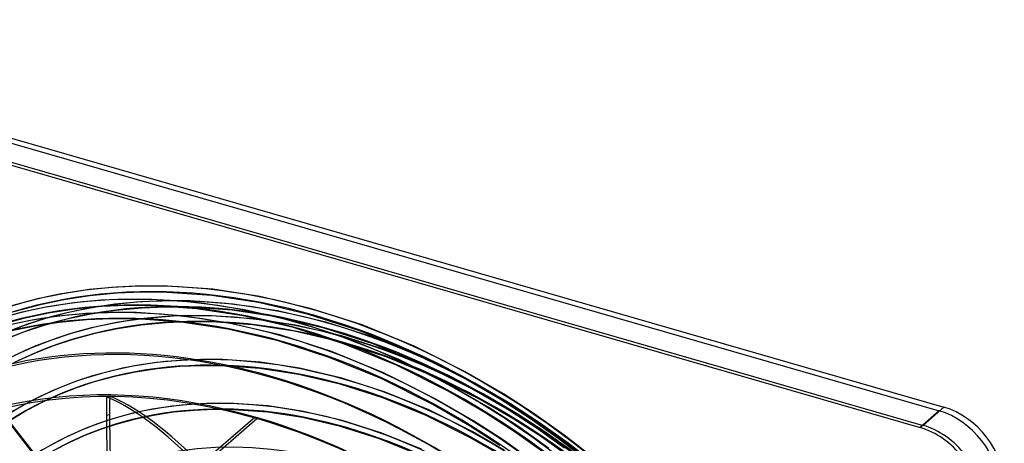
# Model space of a CAD drawing. Header units: millimetres. Extents: x -216 to 210, y -272 to 267.
# Tile 87 of 87: x -73 to 210, y 144 to 266. Entities that reach past the tile are written whole.
import ezdxf

# ---------------------------------------------------------------- set-up
doc = ezdxf.new("R2010")
doc.units = ezdxf.units.MM
doc.layers.add('MAIN-1', color=7, linetype='Continuous')

msp = doc.modelspace()

# ---------------------------------------------------------------- linework, layer by layer
at = {"layer": 'MAIN-1'}
for p, q in [((-192.69, 265.64), (192.69, 154.39)), ((-192.32, 264.09), (191.32, 153.34)), ((-198.69, 260.44), (186.69, 149.19)), ((-197.82, 259.32), (185.82, 148.57)), ((-60.17, 186.99), (-67.47, 185.46)), ((-52.59, 188.15), (-60.17, 186.99)), ((-44.73, 188.9), (-52.59, 188.15)), ((-44.61, 187.11), (-52.37, 186.37)), ((-37.55, 189.2), (-44.73, 188.9)), ((-37.51, 187.41), (-44.61, 187.11)), ((-30.17, 189.16), (-37.55, 189.2)), ((-30.22, 187.37), (-37.51, 187.41)), ((-17.36, 186.46), (-30.22, 187.37)), ((-17.16, 188.24), (-30.17, 189.16)), ((-3.66, 186.19), (-17.16, 188.24)), ((-67.47, 185.46), (-74.49, 183.55)), ((-67.05, 183.72), (-73.97, 181.84)), ((-59.85, 185.23), (-67.05, 183.72)), ((-56.99, 184.34), (-64.57, 183.18)), ((-52.37, 186.37), (-59.85, 185.23)), ((-49.13, 185.09), (-56.99, 184.34)), ((-45.23, 183.94), (-52.47, 182.84)), ((-41.96, 185.39), (-49.13, 185.09)), ((-37.73, 184.65), (-45.23, 183.94)), ((-34.59, 185.35), (-41.96, 185.39)), ((-30.84, 184.95), (-37.73, 184.65)), ((-21.57, 184.43), (-34.59, 185.35)), ((-23.76, 184.9), (-30.84, 184.95)), ((-11.37, 184.02), (-23.76, 184.9)), ((-8.06, 182.38), (-21.57, 184.43)), ((-4, 184.43), (-17.36, 186.46)), ((1.48, 182.07), (-11.37, 184.02)), ((10.38, 181.05), (-4, 184.43)), ((10.86, 182.77), (-3.66, 186.19)), ((-71.87, 181.64), (-78.89, 179.74)), ((-64.57, 183.18), (-71.87, 181.64)), ((-64.25, 181.42), (-71.45, 179.9)), ((-59.44, 181.37), (-66.14, 179.55)), ((-56.77, 182.56), (-64.25, 181.42)), ((-53.53, 181.28), (-61.39, 180.53)), ((-52.47, 182.84), (-59.44, 181.37)), ((-52.15, 181.08), (-59.02, 179.63)), ((-49.01, 183.3), (-56.77, 182.56)), ((-46.36, 181.58), (-53.53, 181.28)), ((-45.01, 182.16), (-52.15, 181.08)), ((-41.92, 183.6), (-49.01, 183.3)), ((-38.99, 181.54), (-46.36, 181.58)), ((-37.61, 182.87), (-45.01, 182.16)), ((-34.64, 183.56), (-41.92, 183.6)), ((-25.97, 180.62), (-38.99, 181.54)), ((-30.82, 183.16), (-37.61, 182.87)), ((-21.77, 182.65), (-34.64, 183.56)), ((-23.83, 183.12), (-30.82, 183.16)), ((-11.58, 182.24), (-23.83, 183.12)), ((-8.4, 180.62), (-21.77, 182.65)), ((1.14, 180.31), (-11.58, 182.24)), ((6.47, 178.96), (-8.06, 182.38)), ((15.33, 178.81), (1.48, 182.07)), ((25.08, 176.33), (10.38, 181.05)), ((25.7, 178.01), (10.86, 182.77)), ((-71.45, 179.9), (-78.37, 178.03)), ((-68.97, 179.37), (-76.27, 177.83)), ((-66.14, 179.55), (-72.05, 177.6)), ((-61.39, 180.53), (-68.97, 179.37)), ((-61.17, 178.75), (-68.65, 177.61)), ((-59.02, 179.63), (-65.62, 177.84)), ((-53.41, 179.49), (-61.17, 178.75)), ((-46.32, 179.79), (-53.41, 179.49)), ((-44.77, 178.68), (-51.41, 177.28)), ((-39.04, 179.75), (-46.32, 179.79)), ((-37.88, 179.73), (-44.77, 178.68)), ((-26.17, 178.84), (-39.04, 179.75)), ((-30.73, 180.41), (-37.88, 179.73)), ((-30.61, 178.63), (-37.66, 177.95)), ((-24.14, 180.69), (-30.73, 180.41)), ((-24.1, 178.9), (-30.61, 178.63)), ((-12.8, 176.81), (-26.17, 178.84)), ((-12.46, 178.56), (-25.97, 180.62)), ((-17.36, 180.65), (-24.14, 180.69)), ((-17.4, 178.86), (-24.1, 178.9)), ((-5.78, 178.03), (-17.4, 178.86)), ((-5.59, 179.81), (-17.36, 180.65)), ((2.07, 175.15), (-12.46, 178.56)), ((5.99, 177.24), (-8.4, 180.62)), ((6.29, 176.19), (-5.78, 178.03)), ((6.63, 177.95), (-5.59, 179.81)), ((14.86, 177.09), (1.14, 180.31)), ((21.31, 174.2), (6.47, 178.96)), ((29.48, 174.27), (15.33, 178.81)), ((40.69, 171.88), (25.7, 178.01)), ((-72.05, 177.6), (-77.73, 175.37)), ((-71.44, 175.91), (-77.03, 173.73)), ((-68.65, 177.61), (-75.85, 176.09)), ((-65.62, 177.84), (-71.44, 175.91)), ((-57.8, 175.55), (-63.42, 173.69)), ((-51.41, 177.28), (-57.8, 175.55)), ((-51, 175.54), (-57.28, 173.84)), ((-44.45, 176.92), (-51, 175.54)), ((-37.66, 177.95), (-44.45, 176.92)), ((1.59, 173.43), (-12.8, 176.81)), ((20.69, 172.52), (5.99, 177.24)), ((19.32, 173.13), (6.29, 176.19)), ((19.81, 174.85), (6.63, 177.95)), ((28.88, 172.59), (14.86, 177.09)), ((39.95, 170.25), (25.08, 176.33)), ((-63.42, 173.69), (-68.84, 171.57)), ((-57.28, 173.84), (-62.82, 172)), ((16.29, 168.71), (1.59, 173.43)), ((16.91, 170.39), (2.07, 175.15)), ((32.65, 168.86), (19.32, 173.13)), ((33.27, 170.54), (19.81, 174.85)), ((35.56, 166.44), (20.69, 172.52)), ((36.3, 168.07), (21.31, 174.2)), ((43.05, 166.8), (28.88, 172.59)), ((43.78, 168.43), (29.48, 174.27)), ((-68.84, 171.57), (-74.04, 169.21)), ((-68.14, 169.92), (-73.26, 167.6)), ((-62.82, 172), (-68.14, 169.92)), ((31.9, 164.26), (16.91, 170.39)), ((46.87, 164.98), (33.27, 170.54)), ((54.82, 162.81), (39.95, 170.25)), ((55.68, 164.38), (40.69, 171.88)), ((-33.27, 167.22), (-39.63, 166.25)), ((-26.67, 167.85), (-33.27, 167.22)), ((-20.54, 168.11), (-26.67, 167.85)), ((-14.23, 168.06), (-20.54, 168.11)), ((-3.43, 167.28), (-14.23, 168.06)), ((7.78, 165.58), (-3.43, 167.28)), ((31.16, 162.63), (16.29, 168.71)), ((46.12, 163.35), (32.65, 168.86)), ((51.3, 160.56), (36.3, 168.07)), ((57.23, 159.71), (43.05, 166.8)), ((58.08, 161.29), (43.78, 168.43)), ((-45.76, 164.96), (-51.65, 163.37)), ((-39.63, 166.25), (-45.76, 164.96)), ((-39.31, 164.49), (-45.34, 163.22)), ((-33.05, 165.45), (-39.31, 164.49)), ((-26.55, 166.06), (-33.05, 165.45)), ((-20.51, 166.32), (-26.55, 166.06)), ((-14.29, 166.28), (-20.51, 166.32)), ((-3.62, 165.51), (-14.29, 166.28)), ((7.45, 163.82), (-3.62, 165.51)), ((19.92, 162.73), (7.78, 165.58)), ((46.9, 156.75), (31.9, 164.26)), ((50.44, 158.99), (35.56, 166.44)), ((60.48, 158.19), (46.87, 164.98)), ((66.28, 158.21), (55.68, 164.38)), ((-56.84, 161.65), (-61.83, 159.69)), ((-51.65, 163.37), (-56.84, 161.65)), ((-51.13, 161.65), (-56.23, 159.96)), ((-45.34, 163.22), (-51.13, 161.65)), ((19.44, 161), (7.45, 163.82)), ((32.3, 158.76), (19.92, 162.73)), ((46.04, 155.18), (31.16, 162.63)), ((59.6, 156.62), (46.12, 163.35)), ((65.34, 156.69), (54.82, 162.81)), ((68.26, 155.36), (58.08, 161.29)), ((-61.83, 159.69), (-66.63, 157.51)), ((-56.23, 159.96), (-61.13, 158.04)), ((31.69, 157.08), (19.44, 161)), ((44.83, 153.65), (32.3, 158.76)), ((60.94, 152.88), (50.44, 158.99)), ((61.88, 154.4), (51.3, 160.56)), ((67.32, 153.84), (57.23, 159.71)), ((-66.63, 157.51), (-71.24, 155.12)), ((-65.85, 155.9), (-70.38, 153.55)), ((-61.13, 158.04), (-65.85, 155.9)), ((-46.71, 157.59), (-47.62, 157.39)), ((-16.94, 155.53), (-22.61, 155.29)), ((-11.1, 155.48), (-16.94, 155.53)), ((-1.26, 154.76), (-11.1, 155.48)), ((44.09, 152.02), (31.69, 157.08)), ((57.48, 150.59), (46.9, 156.75)), ((69.3, 150.98), (59.6, 156.62)), ((70.24, 152.51), (60.48, 158.19)), ((74.05, 151.04), (65.34, 156.69)), ((75.07, 152.52), (66.28, 158.21)), ((-71.24, 155.12), (-76.9, 151.72)), ((-70.38, 153.55), (-75.89, 150.24)), ((-40.1, 152.64), (-45.5, 151.18)), ((-34.49, 153.83), (-40.1, 152.64)), ((-28.66, 154.71), (-34.49, 153.83)), ((-28.44, 152.94), (-34.17, 152.06)), ((-22.61, 155.29), (-28.66, 154.71)), ((-22.49, 153.5), (-28.44, 152.94)), ((-16.91, 153.74), (-22.49, 153.5)), ((-11.16, 153.69), (-16.91, 153.74)), ((-1.46, 152.98), (-11.16, 153.69)), ((8.61, 151.45), (-1.46, 152.98)), ((8.94, 153.21), (-1.26, 154.76)), ((20.03, 150.61), (8.94, 153.21)), ((57.35, 147.41), (44.83, 153.65)), ((56.54, 149.07), (46.04, 155.18)), ((69.65, 147.23), (60.94, 152.88)), ((70.66, 148.72), (61.88, 154.4)), ((75.63, 148.45), (67.32, 153.84)), ((76.63, 149.94), (68.26, 155.36)), ((191.32, 153.34), (185.82, 148.57)), ((192.69, 154.39), (186.69, 149.19)), ((-67.68, 140.3), (-76.09, 151.13)), ((-75.85, 150.27), (-68.39, 140.66)), ((-45.5, 151.18), (-50.25, 149.61)), ((-47.66, 152.08), (-46.75, 152.28)), ((-39.68, 150.9), (-44.98, 149.47)), ((-5, 151.55), (-43, 118.65)), ((-43, 117.78), (-4.5, 151.12)), ((-34.17, 152.06), (-39.68, 150.9)), ((19.55, 148.88), (8.61, 151.45)), ((31.34, 146.99), (20.03, 150.61)), ((56.49, 145.84), (44.09, 152.02)), ((66.26, 144.91), (57.48, 150.59)), ((77.16, 145.89), (69.3, 150.98)), ((78.19, 147.36), (70.24, 152.51)), ((82.63, 144.94), (74.05, 151.04)), ((83.72, 146.36), (75.07, 152.52)), ((84.87, 144.08), (76.63, 149.94)), ((-54.82, 147.82), (-59.22, 145.82)), ((-50.25, 149.61), (-54.82, 147.82)), ((-49.64, 147.92), (-54.13, 146.17)), ((-44.98, 149.47), (-49.64, 147.92)), ((30.73, 145.3), (19.55, 148.88)), ((42.78, 142.33), (31.34, 146.99)), ((65.25, 143.42), (56.54, 149.07)), ((66.46, 142.11), (57.35, 147.41)), ((78.23, 141.13), (69.65, 147.23)), ((79.29, 142.58), (70.66, 148.72)), ((83.81, 142.64), (75.63, 148.45)), ((86.01, 141.8), (78.19, 147.36)), ((-59.22, 145.82), (-63.45, 143.62)), ((-58.44, 144.21), (-62.58, 142.06)), ((-54.13, 146.17), (-58.44, 144.21)), ((42.04, 140.7), (30.73, 145.3)), ((65.52, 140.59), (56.49, 145.84)), ((74.89, 138.76), (66.26, 144.91)), ((84.9, 140.39), (77.16, 145.89)), ((91.03, 138.41), (82.63, 144.94)), ((92.19, 139.77), (83.72, 146.36)), ((92.93, 137.81), (84.87, 144.08))]:
    msp.add_line(p, q, dxfattribs=at)
for centre, major_axis, ratio, start_param, end_param in [((12.53, 10.85), (-129.49, 149.52), 0.75, -1.616769, -0.097375), ((12.53, 10.85), (128.32, -148.17), 0.75, 1.525592, 3.043449), ((8.13, 7.04), (-129.49, 149.52), 0.75, -1.616769, -0.097375), ((8.13, 7.04), (128.32, -148.17), 0.75, 1.524472, 3.04457), ((16.93, 14.66), (-123.63, 142.75), 0.75, -1.614719, -0.099424), ((3.73, 3.23), (-129.49, 149.52), 0.75, -1.616769, -0.097375), ((16.93, 14.66), (122.46, -141.4), 0.75, 1.526852, 3.042189), ((3.73, 3.23), (128.32, -148.17), 0.75, 1.524472, 3.04457), ((21.33, 18.47), (-117.77, 135.99), 0.75, -1.613332, -0.100812), ((21.33, 18.47), (116.6, -134.63), 0.75, 1.529278, 3.039764), ((-0.5, -0.43), (123.73, -142.87), 0.75, 0.713724, 3.451437), ((21.33, 18.47), (-108.63, 125.43), 0.75, -1.610102, -0.104042), ((21.33, 18.47), (107.46, -124.08), 0.75, 1.531844, 3.037198), ((0, 0), (-123.07, 142.11), 0.75, -2.427868, 0.713724), ((21.33, 18.47), (-99.49, 114.88), 0.75, -1.607127, -0.107017), ((21.33, 18.47), (98.32, -113.53), 0.75, 1.534887, 3.034154), ((-4.5, -3.9), (-117.18, 135.31), 0.75, -0.857072, 0.190842), ((-5, -4.33), (-117.84, 136.07), 0.75, -0.857072, 0), ((21.33, 18.47), (-90.35, 104.32), 0.75, -1.60355, -0.110594), ((21.33, 18.47), (89.18, -102.97), 0.75, 1.538555, 3.030487), ((28.06, 67.05), (40.45, -181.71), 0.352244, -2.167623, -2.134405), ((-18.96, -62.63), (49.55, -222.6), 0.352244, 2.266939, 2.892143), ((28.97, 67.25), (-40.45, 181.71), 0.352244, 0.97397, 1.007187), ((-18.04, -62.43), (-49.55, 222.6), 0.352244, -0.877768, -0.24945), ((191.32, 136.02), (-13.09, 15.12), 0.75, -2.427868, -0.857072), ((192.69, 137.07), (-13.09, 15.12), 0.75, -2.427868, -0.857072), ((28.06, 67.05), (40.45, -181.71), 0.352244, -2.134405, -1.936169), ((28.97, 67.25), (-40.45, 181.71), 0.352244, 1.007187, 1.573241), ((-5, -4.33), (-117.84, 136.07), 0.75, -2.427868, -0.857072), ((-4.5, -3.9), (-117.18, 135.31), 0.75, -2.427868, -0.857072), ((185.82, 131.25), (13.09, -15.12), 0.75, 0.713724, 2.284521), ((186.69, 131.87), (13.09, -15.12), 0.75, 0.713724, 2.284521)]:
    msp.add_ellipse(centre, major_axis=major_axis, ratio=ratio, start_param=start_param, end_param=end_param, dxfattribs=at)

doc.saveas('drawing.dxf')
